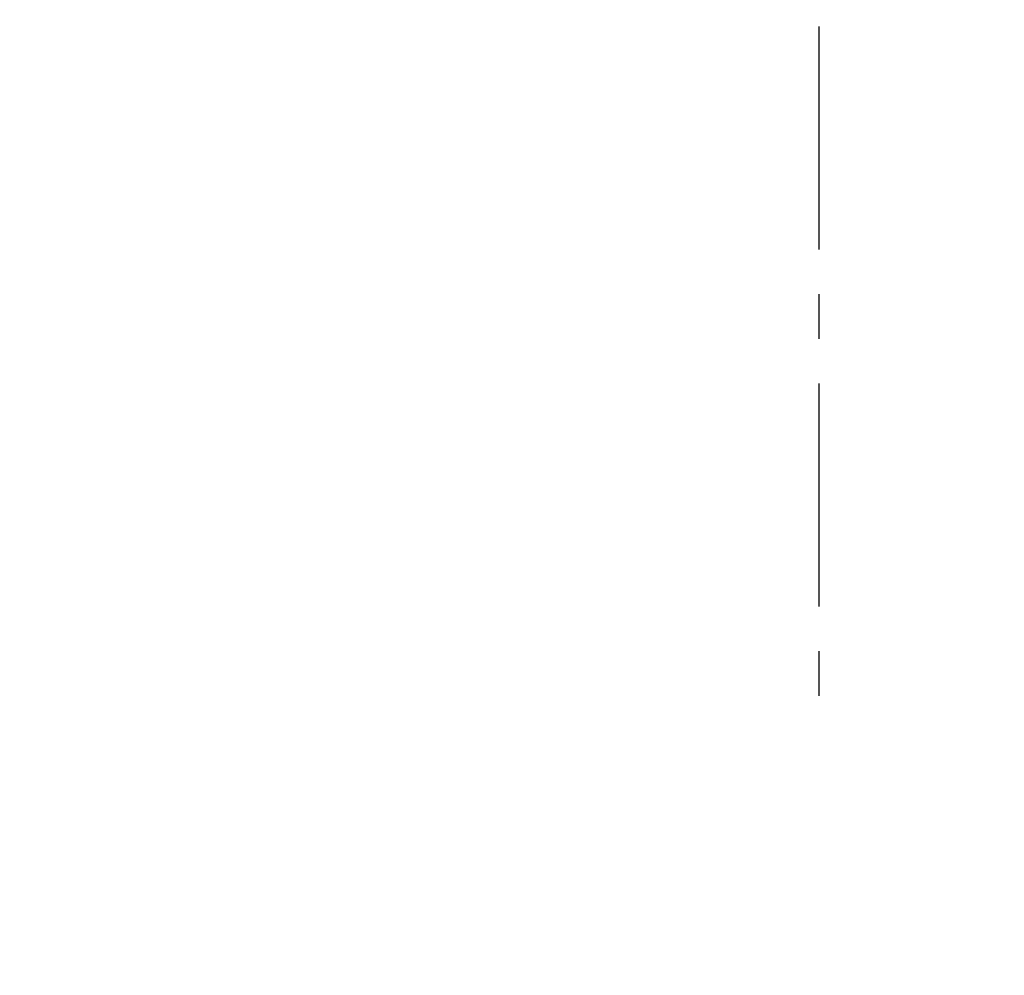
# Model space of a CAD drawing. Header units: millimetres. Extents: x 0 to 420, y 0 to 297.
# Tile 14 of 21: x 266 to 322, y 113 to 168. Entities that reach past the tile are written whole.
import ezdxf

# ---------------------------------------------------------------- set-up
doc = ezdxf.new("R2010")
doc.units = ezdxf.units.MM
doc.linetypes.add('CENTERX2', pattern=[20.32, 12.7, -2.54, 2.54, -2.54])
doc.layers.add('中心线层', color=6, linetype='CENTERX2', lineweight=25)
doc.layers.add('标注层', color=150, linetype='Continuous', lineweight=18)
doc.styles.add('SLDTEXTSTYLE22', font='txt')
doc.dimstyles.new('SLDDIMSTYLE1', dxfattribs={"dimtxt": 3.5, "dimasz": 4, "dimexe": 0, "dimexo": 0.0625, "dimgap": 0.875, "dimtad": 0, "dimtih": 1, "dimtoh": 1, "dimlfac": 20, "dimrnd": 1e-09, "dimzin": 12, "dimdsep": 46, "dimtxsty": 'SLDTEXTSTYLE22', "dimcen": 0, "dimdle": 8, "dimadec": 0, "dimazin": 3, "dimtfac": 1, "dimtdec": 3, "dimtofl": 0, "dimtmove": 0, "dimatfit": 3, "dimfxl": 0, "dimfrac": 2, "dimtolj": 1, "dimarcsym": 0})

# ---------------------------------------------------------------- blocks, each defined once
blk = doc.blocks.new('*X28')
at = {"layer": '标注层'}
for points in [[(378.525, 254.918), (381.707, 257.393), (381, 258.1)], [(244.165, 120.577), (240.983, 118.102), (241.69, 117.395)]]:
    blk.add_hatch(color=256, dxfattribs=at).paths.add_polyline_path(points, flags=0)
for p, q in [((378.525, 254.918), (388.205, 264.596)), ((388.205, 264.596), (402.873, 264.596)), ((244.165, 120.577), (239.923, 116.334))]:
    blk.add_line(p, q, dxfattribs=at)
at = {"layer": '标注层', "char_height": 3.5, "attachment_point": 1, "style": 'SLDTEXTSTYLE22'}
for s, insert, width in [('3800', (393.929, 269.22), 18.92737), ('%%C', (389.205, 268.574), 4.69274)]:
    blk.add_mtext(s, dxfattribs=dict(at, insert=insert, width=width))
blk = doc.blocks.new('SW_CENTERMARKSYMBOL_0')
at = {"layer": '中心线层', "color": 0}
blk.add_line((0, -0.05), (0, -59.811), dxfattribs=at)

msp = doc.modelspace()

# ---------------------------------------------------------------- linework, layer by layer
at = {"layer": '中心线层'}
msp.add_arc((311.34515, 187.74732), 95, 95, 85, dxfattribs=at)

# ---------------------------------------------------------------- block references
msp.add_blockref('SW_CENTERMARKSYMBOL_0', (311.34515, 187.74732), dxfattribs=at)

# ---------------------------------------------------------------- dimensions: what is measured, and where the dimension line sits
at = {"layer": '标注层'}
dim = msp.add_diameter_dim_2p(p1=(378.5248, 254.91795), p2=(244.16549, 120.57669), dimstyle='SLDDIMSTYLE1', override={"dimscale": 1, "dimpost": '%%C<>', "dimsah": 1, "dimtzin": 12}, dxfattribs=at)
dim.commit()
dim.dimension.update_dxf_attribs({"geometry": '*X28', "text_midpoint": (391.07783, 267.46929), "dimtype": 163})

doc.saveas('drawing.dxf')
